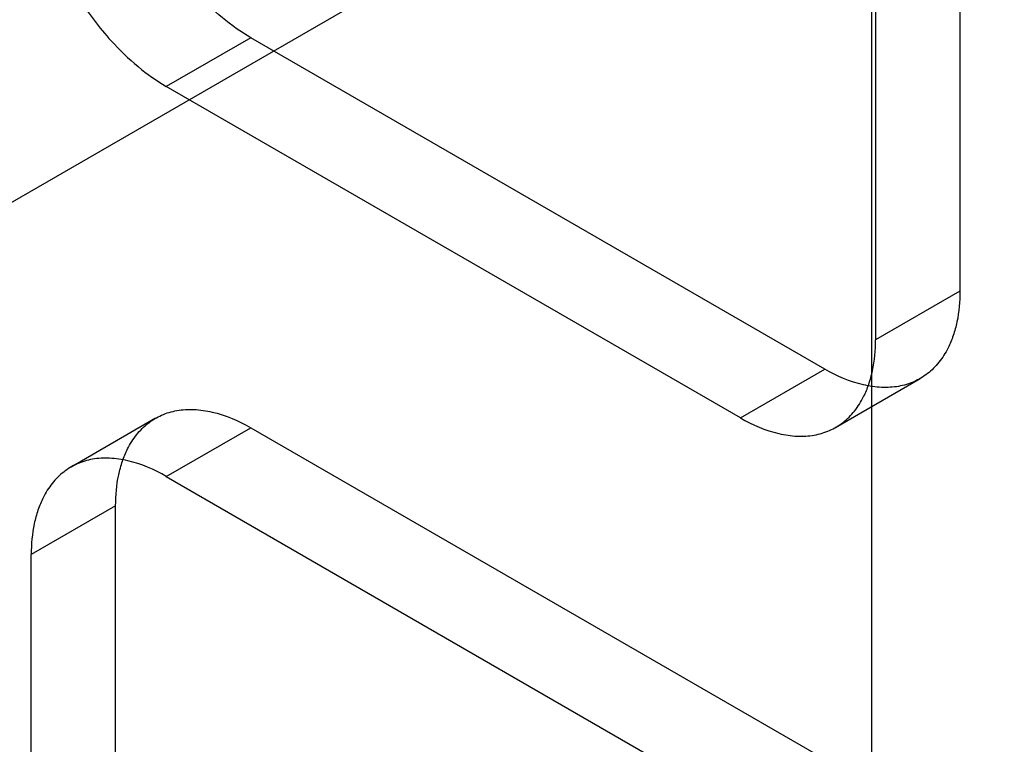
# Model space of a CAD drawing. Header units: millimetres. Extents: x 60 to 337, y 43 to 512.
# Tile 25 of 73: x 112 to 120, y 302 to 308. Entities that reach past the tile are written whole.
import ezdxf

# ---------------------------------------------------------------- set-up
doc = ezdxf.new("R2010")
doc.units = ezdxf.units.MM
doc.header["$LTSCALE"] = 36.045028
doc.layers.get('0').update_dxf_attribs({"linetype": 'CONTINUOUS'})

msp = doc.modelspace()

# ---------------------------------------------------------------- linework, layer by layer
at = {"color": 7, "linetype": 'CONTINUOUS'}
for p, q in [((119.1235, 294.3022), (119.1235, 386.5894)), ((87.1585, 292.0125), (123.2208, 312.833)), ((119.8625, 311.1153), (119.8625, 305.5631)), ((119.1554, 310.7071), (119.1554, 305.1549)), ((113.9227, 307.6859), (113.2156, 307.2776)), ((118.7311, 304.9098), (113.9227, 307.6859)), ((118.0239, 304.5016), (113.2156, 307.2776)), ((119.8625, 305.5631), (119.1554, 305.1549)), ((118.0239, 304.5016), (118.7311, 304.9098)), ((118.8209, 304.4228), (119.528, 304.831)), ((113.1257, 304.4989), (112.4186, 304.0907)), ((113.2156, 304.0118), (113.9227, 304.4201)), ((113.9227, 304.4201), (118.7311, 301.644)), ((113.2156, 304.0118), (118.0239, 301.2358)), ((112.7913, 303.7668), (112.0841, 303.3586)), ((112.7912, 298.2146), (112.7913, 303.7668)), ((112.0841, 297.8064), (112.0841, 303.3586))]:
    msp.add_line(p, q, dxfattribs=at)
for points, knots in [([(113.9227, 307.6859), (113.8395, 307.7341), (113.6759, 307.8513), (113.4237, 308.0949), (113.1776, 308.4193), (112.9998, 308.7526), (112.8944, 309.0328), (112.8364, 309.2419), (112.8003, 309.446), (112.7913, 309.5805), (112.7912, 309.6456)], [0, 0, 0, 0, 0.122801, 0.255597, 0.446544, 0.640161, 0.735699, 0.828336, 0.916811, 1, 1, 1, 1]), ([(112.0841, 309.2374), (112.0842, 309.1722), (112.0932, 309.0377), (112.1293, 308.8336), (112.1873, 308.6245), (112.2927, 308.3444), (112.4705, 308.011), (112.7166, 307.6867), (112.9688, 307.4431), (113.1324, 307.3258), (113.2156, 307.2776)], [0, 0, 0, 0, 0.083189, 0.171664, 0.264301, 0.359839, 0.553456, 0.744403, 0.877199, 1, 1, 1, 1]), ([(119.8625, 305.5631), (119.8624, 305.4768), (119.8511, 305.3503), (119.8086, 305.1925), (119.7612, 305.0773), (119.6917, 304.9666), (119.5944, 304.8693), (119.4787, 304.7997), (119.3468, 304.7603), (119.2021, 304.7527), (118.9884, 304.7843), (118.8315, 304.8519), (118.7311, 304.9098)], [0, 0, 0, 0, 0.15434, 0.225025, 0.291547, 0.37656, 0.456909, 0.53546, 0.615466, 0.700601, 0.792572, 1, 1, 1, 1]), ([(118.0239, 304.5016), (118.1244, 304.4436), (118.2813, 304.3761), (118.495, 304.3444), (118.6397, 304.352), (118.7716, 304.3915), (118.8873, 304.461), (118.9846, 304.5584), (119.054, 304.6691), (119.1015, 304.7843), (119.144, 304.942), (119.1553, 305.0686), (119.1554, 305.1549)], [0, 0, 0, 0, 0.207428, 0.299399, 0.384534, 0.46454, 0.543091, 0.62344, 0.708453, 0.774975, 0.84566, 1, 1, 1, 1]), ([(112.7913, 303.7668), (112.7914, 303.8531), (112.8027, 303.9796), (112.8452, 304.1374), (112.8926, 304.2526), (112.962, 304.3633), (113.0593, 304.4607), (113.175, 304.5302), (113.3069, 304.5697), (113.4517, 304.5773), (113.6654, 304.5456), (113.8222, 304.478), (113.9227, 304.4201)], [0, 0, 0, 0, 0.15434, 0.225025, 0.291548, 0.37656, 0.456909, 0.53546, 0.615466, 0.700601, 0.792572, 1, 1, 1, 1]), ([(113.2156, 304.0118), (113.1151, 304.0698), (112.9583, 304.1373), (112.7446, 304.169), (112.5998, 304.1614), (112.4679, 304.1219), (112.3522, 304.0524), (112.2549, 303.955), (112.1855, 303.8444), (112.1381, 303.7291), (112.0956, 303.5714), (112.0843, 303.4449), (112.0841, 303.3586)], [0, 0, 0, 0, 0.207428, 0.299399, 0.384534, 0.46454, 0.543091, 0.62344, 0.708452, 0.774975, 0.84566, 1, 1, 1, 1])]:
    msp.add_open_spline(points, degree=3, knots=knots, dxfattribs=at)

doc.saveas('drawing.dxf')
